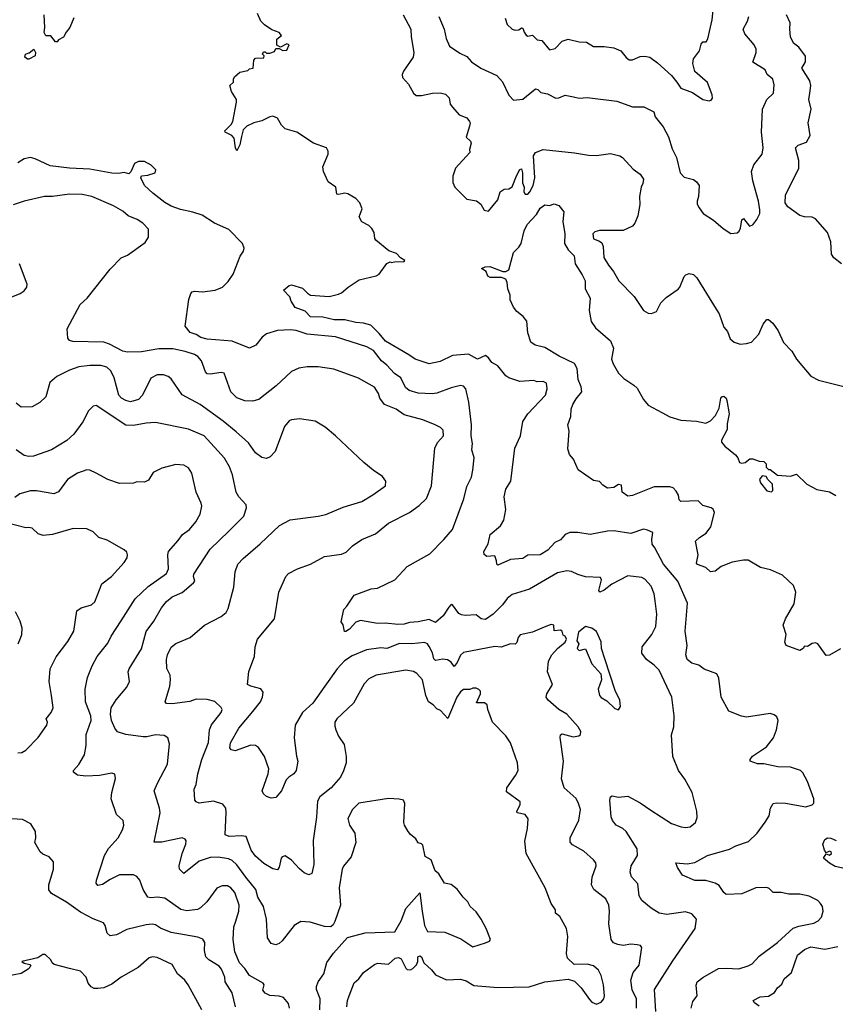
# Model space of a CAD drawing. Extents: x 1863118 to 1989590, y 394482 to 532474.
# Tile 105 of 215: x 1895006 to 1900223, y 497411 to 503705. Entities that reach past the tile are written whole.
import ezdxf

# ---------------------------------------------------------------- set-up
doc = ezdxf.new("R2010")
doc.units = 0

msp = doc.modelspace()

# ---------------------------------------------------------------- linework, layer by layer
at = {"layer": '0CON20XD'}
for points in [[(1898110, 503715), (1898124.2, 503674.2), (1898155, 503643.8), (1898175, 503638), (1898198.8, 503641.2), (1898215, 503652.5), (1898225, 503650), (1898232, 503625), (1898245.7, 503605.7), (1898255, 503600), (1898285.7, 503605.7), (1898315, 503576.2), (1898345, 503571.2), (1898395, 503511.9), (1898430, 503520), (1898475, 503567.5), (1898515, 503580.8), (1898584.1, 503564.1), (1898630.5, 503560.5), (1898675, 503534.2), (1898745, 503534.2), (1898805.7, 503525.7), (1898851.2, 503505), (1898885, 503462.5), (1898905, 503448.6), (1898925, 503448.6), (1898975, 503470), (1899005, 503472), (1899035.7, 503465.7), (1899085, 503430), (1899175, 503349.2), (1899209.2, 503305), (1899235, 503266.2), (1899309.3, 503239.3), (1899375, 503195.8), (1899415, 503186.7), (1899428.8, 503191.2), (1899437.5, 503202.5), (1899435.8, 503225), (1899405, 503304), (1899325, 503373.8), (1899311.4, 503425), (1899316, 503455), (1899354, 503505), (1899365, 503548.8), (1899375, 503563.8), (1899395.8, 503564.2), (1899407, 503583), (1899435.7, 503705), (1899448.6, 503825)], [(1899847.5, 499165), (1899858, 499225), (1899848.3, 499248.3), (1899831.7, 499261.7), (1899805, 499268.8), (1899655, 499247.1), (1899623, 499253), (1899540.8, 499285), (1899493.6, 499375), (1899478.6, 499495), (1899465, 499523.8), (1899383.3, 499553.3), (1899349.3, 499579.3), (1899305, 499592.2), (1899275.6, 499615), (1899265.7, 499644.3), (1899274.2, 499705), (1899262.9, 499795), (1899276.7, 499975), (1899214.6, 500115), (1899123.8, 500225), (1899068.9, 500328.9), (1899051.2, 500351.2), (1899048.3, 500381.7), (1899055.8, 500425.8), (1899022.3, 500442.3), (1898995, 500447.1), (1898915, 500420.6), (1898805, 500436.5), (1898765, 500435.4), (1898655, 500413.3), (1898575, 500426.8), (1898525, 500426.4), (1898494, 500415), (1898465, 500380), (1898428.1, 500361.9), (1898385, 500314.6), (1898335.6, 500284.4), (1898255, 500282.7), (1898225, 500260.7), (1898145, 500254.6), (1898065, 500218.8), (1898056.7, 500225), (1898056.1, 500246.1), (1898045, 500277.5), (1897993.6, 500273.6), (1897976.4, 500286.4), (1897974.2, 500305), (1898001.4, 500355), (1898015.5, 500415), (1898080.9, 500469.1), (1898102.2, 500505), (1898115.5, 500574.5), (1898104.7, 500655), (1898115, 500703.3), (1898146.7, 500755), (1898173.1, 500965), (1898210, 501045), (1898224.6, 501135.4), (1898255, 501185.8), (1898368.2, 501305), (1898380, 501345), (1898375, 501380.8), (1898355, 501391.1), (1898315, 501390.9), (1898295, 501398.1), (1898205, 501393.1), (1898134.7, 501414.7), (1898115, 501428.6), (1898065, 501491.2), (1898025, 501514.2), (1898004.4, 501544.4), (1897985, 501558), (1897935, 501534.2), (1897877.2, 501567.2), (1897775, 501559.2), (1897695, 501520.6), (1897625, 501505.6), (1897535, 501534.4), (1897495, 501561.5), (1897345, 501648.9), (1897305, 501699.7), (1897251.2, 501751.2), (1897205, 501765.4), (1897155, 501769.8), (1897085, 501786.1), (1897017, 501787), (1896944, 501804), (1896865, 501805.6), (1896832.2, 501842.2), (1896768, 501865), (1896741.9, 501905), (1896733, 501933), (1896692.5, 501975), (1896728.8, 502005), (1896745, 502009.4), (1896815, 501989.2), (1896845.8, 501955.8), (1896865, 501944), (1896985, 501935.7), (1897045, 501949.4), (1897065, 501958), (1897106.7, 501995), (1897178.3, 502041.7), (1897285, 502067.5), (1897305, 502077.5), (1897353.6, 502146.4), (1897375, 502157.5), (1897385, 502152.5), (1897403, 502157), (1897465, 502160), (1897470, 502165), (1897441.7, 502181.7), (1897415, 502210), (1897366.4, 502226.4), (1897284, 502295), (1897276.9, 502306.9), (1897272.5, 502345), (1897259.1, 502369.1), (1897238.7, 502388.7), (1897193.4, 502413.4), (1897176.7, 502445), (1897197.5, 502495), (1897180.8, 502535), (1897155, 502562.9), (1897105, 502591.4), (1897085, 502595.5), (1897045, 502587.5), (1897035, 502590.6), (1897027.7, 502635), (1896979.1, 502669.1), (1896950, 502735), (1896945.6, 502765), (1896979.4, 502845), (1896980, 502865), (1896968.8, 502885), (1896885, 502915.5), (1896779.2, 502985), (1896705, 503008.2), (1896681, 503031), (1896654.4, 503075), (1896625, 503087.5), (1896605, 503083.8), (1896555, 503058.1), (1896503.6, 503046.4), (1896458.8, 503025), (1896435, 503000), (1896425, 502957.5), (1896414, 502905), (1896395, 502867.5), (1896386.7, 502885), (1896377.5, 502947.5), (1896363.8, 502963.8), (1896320, 502985), (1896318, 502995), (1896357.8, 503035), (1896368.8, 503055), (1896392.3, 503177.7), (1896392, 503195), (1896361.2, 503245), (1896350, 503285), (1896372.5, 503305), (1896372.5, 503325), (1896380.7, 503339.3), (1896415, 503370), (1896465, 503380), (1896475, 503390), (1896500, 503395), (1896503.6, 503446.4), (1896515, 503460), (1896568.3, 503461.7), (1896570, 503475), (1896560, 503485), (1896565, 503500), (1896575, 503500), (1896585, 503490), (1896605, 503490), (1896635, 503502.5), (1896645, 503520), (1896665, 503520), (1896688.3, 503508.3), (1896715, 503510), (1896730, 503545), (1896715, 503550), (1896675, 503530), (1896651.7, 503541.7), (1896650.3, 503579.7), (1896680, 503605), (1896665, 503623.3), (1896619.5, 503639.5), (1896571.2, 503671.2), (1896547.5, 503695), (1896527.5, 503745)], [(1895353.1, 503716.9), (1895327.1, 503655), (1895302.5, 503625), (1895286.8, 503593.2), (1895253.9, 503576.1), (1895245, 503562.5), (1895235, 503562.5), (1895205, 503600.8), (1895172.5, 503602.5), (1895162.1, 503622.1), (1895167.5, 503655), (1895162.9, 503735)], [(1897457.8, 503735), (1897506.8, 503645), (1897508.9, 503595), (1897527.7, 503495), (1897523.3, 503465), (1897460, 503375), (1897452.5, 503355), (1897454.2, 503335), (1897492.3, 503292.3), (1897525, 503236.2), (1897541.2, 503221.2), (1897575, 503220), (1897645.7, 503235.7), (1897695, 503237.1), (1897729.4, 503229.4), (1897753.3, 503205), (1897760, 503165), (1897773.8, 503145), (1897817.7, 503097.7), (1897865, 503076.7), (1897883.8, 503055), (1897888, 503045), (1897884, 503025), (1897862.5, 502955), (1897888.3, 502928.3), (1897893.3, 502915), (1897883.8, 502875), (1897886, 502855), (1897793.2, 502756.8), (1897775.5, 502704.5), (1897776.7, 502665), (1897790, 502635), (1897865, 502558), (1897927.9, 502547.9), (1897955, 502526.7), (1897977, 502487), (1898005, 502482), (1898065, 502552.5), (1898079.4, 502605), (1898105, 502622), (1898135, 502623.3), (1898155, 502636.2), (1898183, 502707), (1898205, 502747.5), (1898215, 502752.5), (1898222.2, 502725), (1898222.4, 502662.4), (1898232, 502635), (1898230, 502605), (1898240, 502590), (1898255, 502590), (1898269.2, 502605), (1898289.5, 502645), (1898300.9, 502695), (1898291.4, 502835), (1898305, 502855.8), (1898355, 502875.8), (1898555, 502854), (1898645, 502838), (1898695, 502836), (1898785, 502850), (1898845, 502834.4), (1898860.8, 502825), (1898929.1, 502749.1), (1898975, 502716.7), (1898995.6, 502685), (1898991.9, 502658.1)], [(1897687.8, 503725), (1897720.5, 503645), (1897734.6, 503584.6), (1897756, 503535), (1897820.3, 503490.3), (1897865, 503470), (1897895, 503436), (1897955, 503394.2), (1898057.4, 503347.4), (1898095, 503308.8), (1898135, 503223.3), (1898165, 503190), (1898225, 503198), (1898305, 503262.2), (1898319.5, 503259.5), (1898339.7, 503239.7), (1898382.1, 503232.1), (1898435, 503204.2), (1898455, 503205.8), (1898495, 503222.5), (1898548.8, 503211.2), (1898585, 503204.2), (1898635, 503207.1), (1898825, 503184), (1898925, 503147.5), (1898998.3, 503148.3), (1899062, 503115), (1899071.4, 503085), (1899120.9, 503020.9), (1899155.6, 502955.6), (1899178.9, 502878.9), (1899206.2, 502825), (1899230, 502725), (1899255, 502698), (1899315, 502683.8), (1899335, 502668.8), (1899352, 502645), (1899348.6, 502575), (1899339.2, 502545), (1899340, 502525), (1899351.7, 502501.7), (1899377, 502467), (1899444.3, 502424.3), (1899505, 502370), (1899555, 502337.5), (1899595, 502343.3), (1899607.3, 502352.7), (1899616.8, 502373.2), (1899624.3, 502425.7), (1899635, 502433.3), (1899674, 502384), (1899695, 502393.3), (1899721.7, 502428.3), (1899738.8, 502465), (1899740.5, 502490.5), (1899732, 502545), (1899694.3, 502675), (1899686.9, 502735), (1899702.2, 502777.8), (1899755.7, 502845), (1899761.9, 502885), (1899750, 502985), (1899756.8, 503133.2), (1899785, 503193.8), (1899826.2, 503235), (1899832.3, 503287.7), (1899822, 503325), (1899786, 503355), (1899774.5, 503384.5), (1899694.4, 503434.4), (1899715.6, 503495), (1899716.7, 503516.7), (1899703.6, 503543.6), (1899644.2, 503615), (1899634.3, 503645), (1899661.9, 503695), (1899670, 503725)], [(1900261.9, 502145), (1900212.5, 502182.5), (1900198.2, 502205), (1900194.4, 502285), (1900173.1, 502345), (1900095, 502432.9), (1900075, 502441.9), (1900025, 502444.6), (1899995, 502453.1), (1899918.5, 502508.5), (1899901.8, 502535), (1899905, 502584), (1899988.5, 502755), (1899988.9, 502805), (1899968.9, 502885), (1899985, 502902.9), (1900037.4, 502922.6), (1900060.8, 502965), (1900049.1, 503045), (1900067.4, 503132.6), (1900052.5, 503195), (1900059.4, 503235), (1900065.3, 503285), (1900060, 503315), (1900009.2, 503395), (1900031.4, 503435), (1900032.3, 503472.3), (1899988.5, 503528.5), (1899955.3, 503555.3), (1899936.5, 503595), (1899931.1, 503645), (1899934.4, 503685), (1899911.4, 503735)], [(1895055, 503452.5), (1895040, 503465), (1895042.5, 503485), (1895067.5, 503492.5), (1895097, 503517), (1895108.1, 503495), (1895105.8, 503474.2), (1895065, 503453.3), (1895055, 503452.5)], [(1899042.6, 498652.6), (1899175, 498567.5), (1899235.8, 498544.2), (1899265, 498540), (1899295, 498546), (1899327.9, 498572.1), (1899338.8, 498605), (1899335.9, 498645.9), (1899308, 498765), (1899260.5, 498850.5), (1899218.8, 498905), (1899183.8, 498995), (1899174.1, 499134.1), (1899189.2, 499185), (1899192.5, 499255), (1899176, 499375), (1899096.6, 499546.6), (1899065, 499579.2), (1899014, 499615), (1898985.8, 499655.8), (1898987.5, 499695), (1899050, 499775), (1899074.4, 499825), (1899081.1, 499905), (1899070.9, 499990.9), (1899064.3, 500035), (1899045, 500083.8), (1899005, 500128), (1898985, 500139.2), (1898895, 500150), (1898793.2, 500096.8), (1898745, 500059.1), (1898716.1, 500046.1), (1898710.6, 500055), (1898726.7, 500125), (1898720, 500140), (1898625, 500144.3), (1898575, 500158.6), (1898535, 500178.1), (1898505, 500181.9), (1898445, 500168.1), (1898266.7, 500065), (1898155, 500030.8), (1898124.6, 500005.4), (1898095, 499964.2), (1898035, 499904.3), (1897985, 499870.6), (1897956.7, 499875), (1897925, 499900), (1897855.5, 499895.5), (1897831.1, 499901.1), (1897815, 499908.8), (1897775, 499963.8), (1897765, 499966.2), (1897750, 499950), (1897715, 499894.4), (1897665, 499851.5), (1897625, 499870.6), (1897555.3, 499854.7), (1897499.2, 499850.8), (1897465, 499840), (1897425, 499839.1), (1897345, 499847.3), (1897295, 499844.7), (1897185, 499864.5), (1897155, 499854.5), (1897115, 499807.8), (1897093, 499793), (1897084.5, 499794.5), (1897075, 499837.5), (1897061.2, 499855), (1897079.2, 499935), (1897099.2, 499955), (1897145, 500026.2), (1897255, 500066), (1897295, 500070.8), (1897405, 500124.2), (1897485, 500210), (1897629.1, 500290.9), (1897718, 500382), (1897775, 500446.2), (1897847.3, 500642.7), (1897865, 500720), (1897895, 500780), (1897903.3, 500825), (1897912.5, 500905), (1897897.5, 500955), (1897901.2, 500995), (1897894.5, 501044.5), (1897896.5, 501115), (1897879.2, 501259.2), (1897860.5, 501345), (1897845, 501362.9), (1897825, 501366.7), (1897765, 501352.2), (1897675, 501316.9), (1897645, 501313.5), (1897555, 501318.5), (1897498, 501335), (1897473.3, 501353.3), (1897443.3, 501415), (1897403.1, 501443.1), (1897355, 501496.7), (1897320, 501525), (1897269.6, 501589.6), (1897225.8, 501614.2), (1897025, 501678.2), (1896845, 501694.7), (1896775, 501717.9), (1896735, 501722.2), (1896655, 501718.9), (1896583.7, 501696.3), (1896556.2, 501675), (1896515.6, 501624.4), (1896475, 501604.2), (1896365, 501650.8), (1896205, 501662.1), (1896165, 501672.5), (1896135, 501693.5), (1896096.7, 501705), (1896064.2, 501745), (1896087, 501917), (1896100, 501955), (1896108.8, 501965), (1896125, 501969.4), (1896174.3, 501965.7), (1896255.9, 501975.9), (1896303.9, 501996.1), (1896339.1, 502030.9), (1896372.3, 502077.7), (1896416.9, 502193.1), (1896437.5, 502225), (1896442, 502245), (1896431.2, 502275), (1896344.5, 502364.5), (1896252.5, 502405), (1896173.8, 502455), (1896113.3, 502475), (1896035, 502491.2), (1895975, 502513.8), (1895935, 502535.5), (1895858, 502595), (1895803.8, 502645), (1895780, 502695), (1895785, 502707.5), (1895825, 502711.2), (1895873, 502727), (1895877.5, 502745), (1895846.7, 502775), (1895805, 502797.5), (1895765, 502798), (1895740, 502785), (1895717, 502733), (1895705, 502720), (1895675, 502728.8), (1895637.9, 502722.1), (1895595, 502723.3), (1895455, 502748.8), (1895325.4, 502755.4), (1895200.5, 502770.5), (1895105, 502815.7), (1895075, 502824.2), (1895035, 502816), (1894995, 502790)], [(1898991.9, 502658.1), (1898980.8, 502635), (1898969.2, 502575), (1898972.7, 502522.7), (1898959.1, 502450.9), (1898941.4, 502405), (1898925.8, 502385), (1898865, 502357.8), (1898715, 502357.8), (1898685, 502348.6), (1898670.8, 502335), (1898675, 502303.8), (1898715, 502290), (1898728.3, 502278.3), (1898738, 502255), (1898743.1, 502185), (1898771.4, 502135), (1898803.1, 502095), (1898837.5, 502035), (1898935.8, 501935), (1898996.1, 501846.1), (1899025, 501828.8), (1899047, 501827), (1899079.5, 501840.5), (1899106.1, 501893.9), (1899141.2, 501928.8), (1899218, 501982), (1899228.6, 501995), (1899255.7, 502064.3), (1899265.8, 502074.2), (1899288.3, 502081.7), (1899315, 502075.8), (1899337.1, 502055), (1899460.8, 501855), (1899479.4, 501825), (1899508.7, 501738.7), (1899532.4, 501712.4), (1899550, 501665), (1899575, 501644.4), (1899615, 501631.4), (1899655, 501634.2), (1899685.7, 501644.3), (1899733.3, 501695), (1899761.9, 501758.1), (1899785, 501787.5), (1899795, 501787.5), (1899823.9, 501763.9), (1899858, 501715), (1899892.1, 501642.1), (1899945, 501586.2), (1899974.5, 501534.5), (1900065, 501426.2), (1900115, 501400), (1900285, 501357.5)], [(1898952, 497385), (1898950.5, 497445), (1898923.8, 497503.8), (1898915.6, 497565), (1898929.7, 497615), (1898968.5, 497661.5), (1898984.2, 497774.2), (1898975.6, 497785.6), (1898955, 497790.5), (1898915, 497794.4), (1898865, 497786.5), (1898832.2, 497792.2), (1898804.6, 497804.6), (1898788.9, 497825), (1898774.6, 497925), (1898778.9, 498005), (1898774.3, 498045), (1898754.5, 498084.5), (1898679.2, 498145), (1898663.1, 498175), (1898667.2, 498222.8), (1898692.9, 498295), (1898690.8, 498315), (1898676, 498335), (1898615, 498388.6), (1898541.1, 498431.1), (1898526.6, 498446.6), (1898526.9, 498475), (1898583.2, 498586.8), (1898592.5, 498655), (1898580, 498695), (1898565.4, 498725.4), (1898487.5, 498795), (1898471.3, 498851.3), (1898483.5, 498965), (1898463.1, 499116.9), (1898466, 499134), (1898475, 499140), (1898545, 499120.6), (1898582.5, 499127.5), (1898593.3, 499135), (1898594, 499155), (1898578.5, 499185), (1898504.4, 499265), (1898454.8, 499294.8), (1898387.1, 499355), (1898374.3, 499375), (1898377.8, 499395), (1898414.6, 499455), (1898382.2, 499535), (1898387.3, 499605), (1898410.5, 499645), (1898445, 499684.5), (1898494.2, 499725), (1898502.5, 499745), (1898495, 499763.3), (1898481.4, 499771.4), (1898475.8, 499795.8), (1898465, 499801.4), (1898425, 499797.5), (1898422.5, 499835), (1898405, 499838.6), (1898361.2, 499821.2), (1898285, 499789.4), (1898206.5, 499773.5), (1898193.8, 499756.2), (1898185, 499722.5), (1898175, 499713.8), (1898145, 499714), (1898085.5, 499694.5), (1898045, 499698.5), (1897845, 499660.4), (1897825, 499643.3), (1897803.8, 499595), (1897785, 499570), (1897765, 499598), (1897743.2, 499613.2), (1897713.2, 499616.8), (1897665, 499608.2), (1897655, 499619.5), (1897647.1, 499657.1), (1897625, 499698.9), (1897614.1, 499714.1), (1897595, 499723.6), (1897515, 499714), (1897435, 499717.2), (1897355, 499685.4), (1897315, 499689.1), (1897225, 499676.4), (1897131.8, 499638.2), (1897083.6, 499606.4), (1897035.5, 499555), (1896957.5, 499445), (1896881.1, 499335), (1896814.7, 499275.3), (1896768.9, 499195), (1896761.5, 499115), (1896776, 498996), (1896785.8, 498965), (1896773.8, 498905), (1896758.8, 498885), (1896726.6, 498863.4), (1896710.8, 498845), (1896681.2, 498775), (1896645, 498733.3), (1896615, 498727.5), (1896585, 498740), (1896566.1, 498756.1), (1896556.2, 498775), (1896595.4, 498884.6), (1896600, 498915), (1896571.4, 498995), (1896533, 499053), (1896515, 499065.6), (1896485, 499066.4), (1896385, 499030), (1896357.8, 499037.8), (1896349.4, 499049.4), (1896355, 499082), (1896407.7, 499175), (1896496.6, 499283.4), (1896546.1, 499345), (1896559.6, 499375), (1896562.5, 499405), (1896548.3, 499428.3), (1896483.8, 499443.8), (1896463.3, 499455), (1896471.7, 499538.3), (1896508, 499635), (1896512.5, 499695), (1896526, 499745), (1896636.2, 499875), (1896664.3, 500045.7), (1896708.8, 500145), (1896725.9, 500164.1), (1896783.3, 500195), (1896865, 500224), (1896955, 500274.3), (1897065, 500288.9), (1897095, 500300.6), (1897135, 500342), (1897195, 500382.5), (1897282.3, 500417.7), (1897364.5, 500485.5), (1897498.8, 500555), (1897560.5, 500599.5), (1897606.9, 500645), (1897640, 500725), (1897660.9, 500965), (1897678.5, 501001.5), (1897717.5, 501045), (1897715, 501080), (1897698, 501098), (1897663.8, 501115), (1897585, 501146.5), (1897465, 501178.5), (1897412.9, 501215), (1897340, 501245), (1897310.5, 501285), (1897301.5, 501315), (1897275.6, 501355), (1897173.6, 501413.6), (1897015, 501471.4), (1896915, 501485.8), (1896845, 501485.7), (1896792.1, 501477.9), (1896745, 501455.8), (1896646.7, 501363.3), (1896535, 501277.5), (1896495, 501265.8), (1896445, 501268.6), (1896395, 501287.5), (1896355.7, 501325), (1896314.4, 501444.4), (1896295, 501450.6), (1896225, 501438.5), (1896205, 501441.4), (1896194.6, 501454.6), (1896169.1, 501525), (1896145, 501552.5), (1896124, 501565), (1896065, 501584.7), (1895985, 501600.7), (1895895, 501601.8), (1895785, 501581.5), (1895695, 501579.4), (1895665, 501585.6), (1895581.2, 501631.2), (1895545, 501642.9), (1895345, 501646.7), (1895323.9, 501653.9), (1895315, 501670), (1895310.7, 501729.3), (1895393.3, 501885), (1895438, 501925), (1895585, 502110), (1895655, 502183.3), (1895695, 502200), (1895809.3, 502280.7), (1895830, 502315), (1895830, 502365), (1895793.6, 502403.6), (1895757, 502427), (1895700.3, 502450.3), (1895665, 502480.8), (1895606.2, 502515), (1895466.7, 502575), (1895405, 502588.5), (1895325, 502590), (1895215, 502574.4), (1895165, 502574.3), (1895035, 502544.4), (1894965, 502521.1)], [(1900255, 499683.1), (1900185, 499643.1), (1900165, 499640.5), (1900110, 499715), (1900095, 499722), (1900075, 499717.5), (1900045, 499698.8), (1900025, 499700), (1900017.5, 499685), (1899995, 499672.5), (1899907.5, 499705), (1899900, 499725), (1899907.5, 499775), (1899888.7, 499835), (1899904.1, 499875.9), (1899958.6, 499971.4), (1899969.1, 500045), (1899955, 500087.5), (1899884.6, 500154.6), (1899807.3, 500187.3), (1899745, 500202.7), (1899665, 500249.6), (1899635, 500250.8), (1899563.5, 500236.5), (1899491.5, 500208.5), (1899455, 500180), (1899425, 500176.2), (1899395, 500203.3), (1899341.2, 500221.2), (1899335, 500230), (1899346, 500285), (1899329.2, 500370.8), (1899354.6, 500395.4), (1899397.2, 500422.8), (1899426.3, 500463.7), (1899450.6, 500555), (1899441.4, 500575), (1899428, 500585), (1899375, 500598.8), (1899345, 500630), (1899235.6, 500625.6), (1899224.2, 500635), (1899218.6, 500665), (1899205, 500692), (1899185, 500712), (1899165, 500718.8), (1899065, 500718.1), (1898925, 500662.5), (1898895, 500660), (1898860, 500685), (1898855, 500730), (1898835, 500733.8), (1898806, 500714), (1898765, 500710), (1898735, 500730), (1898713.6, 500753.6), (1898675, 500760), (1898577, 500827), (1898547.5, 500895), (1898522.5, 500925), (1898511.7, 500961.7), (1898521.2, 501075), (1898511.2, 501115), (1898531.2, 501168.8), (1898534.2, 501214.2), (1898544.5, 501245), (1898565, 501282), (1898600.8, 501325), (1898597.1, 501357.1), (1898577.1, 501405), (1898571.2, 501475), (1898555, 501508.1), (1898455.6, 501555), (1898365, 501608.8), (1898302.5, 501625), (1898275, 501643.8), (1898255, 501702.5), (1898248.6, 501778.6), (1898226.6, 501806.6), (1898185, 501839.2), (1898165, 501866.7), (1898143.3, 501915), (1898142.5, 501945), (1898127.1, 501985), (1898124.2, 502025), (1898115.8, 502045.8), (1898087.7, 502057.7), (1898015, 502057.5), (1898000, 502065), (1897990, 502095), (1897960, 502115), (1897983.9, 502126.1), (1898012.3, 502127.7), (1898095.7, 502095.7), (1898115, 502094.2), (1898133.8, 502105), (1898165, 502216.7), (1898199.4, 502250.6), (1898214, 502275), (1898233.1, 502355), (1898250.8, 502395), (1898311.2, 502458.8), (1898335, 502500), (1898365, 502522.5), (1898395, 502517.5), (1898425, 502527.5), (1898455, 502517.5), (1898487, 502477), (1898479.2, 502415), (1898492.9, 502335), (1898490.4, 502275), (1898513.6, 502233.6), (1898553.3, 502195), (1898559.4, 502145), (1898604.5, 502075), (1898622.9, 502035), (1898623.3, 501985), (1898655.6, 501925), (1898647.9, 501845), (1898661.5, 501775), (1898688.9, 501735), (1898785, 501652), (1898803.5, 501605), (1898790.8, 501535), (1898800.8, 501505), (1898835.6, 501445), (1898870.6, 501410.6), (1898935, 501369.4), (1898955, 501350), (1898996.4, 501276.4), (1899025, 501240), (1899113, 501193), (1899164.1, 501165.9), (1899235, 501145.6), (1899335, 501138.6), (1899395, 501125.8), (1899425, 501140.8), (1899456.3, 501173.7), (1899478.9, 501221.1), (1899491.4, 501285), (1899496.7, 501295), (1899509.2, 501299.2), (1899524, 501285), (1899529.8, 501269.8), (1899543.8, 501185), (1899531.3, 501121.3), (1899530.6, 501085), (1899495, 501017.5), (1899494.2, 501005), (1899515, 500978.8), (1899584.2, 500924.2), (1899600, 500905), (1899610, 500875), (1899625, 500870), (1899645, 500873.3), (1899675, 500896.7), (1899695, 500897.5), (1899735, 500882.5), (1899765, 500880), (1899780, 500865), (1899780, 500845), (1899795, 500830), (1899805, 500830), (1899853, 500793), (1899935, 500787.5), (1899975, 500800), (1900040, 500735), (1900105, 500702.5), (1900185, 500686.7), (1900225, 500663.3)], [(1894905, 501912.2), (1895010, 501955), (1895035, 501971.2), (1895051.2, 501995), (1895053.8, 502015), (1895004.2, 502144.2)], [(1897098.9, 497395), (1897101.9, 497435), (1897112.9, 497465), (1897145, 497548.8), (1897175.5, 497574.5), (1897205, 497614), (1897275, 497665.7), (1897295, 497672.9), (1897365, 497668.1), (1897406.9, 497705), (1897429.9, 497709.9), (1897445, 497700.8), (1897475, 497640.8), (1897485, 497632.5), (1897505, 497630.8), (1897521.3, 497638.7), (1897545, 497664), (1897552.5, 497685), (1897552.9, 497715), (1897565, 497721.5), (1897576.2, 497715), (1897590.6, 497675), (1897640.9, 497630.9), (1897665, 497598.8), (1897735, 497567.1), (1897825, 497571.9), (1897861.7, 497561.7), (1897910.9, 497530.9), (1898065, 497518.9), (1898265, 497522.2), (1898365, 497554.3), (1898515, 497570.8), (1898555, 497558.8), (1898596.8, 497516.8), (1898651.2, 497441.2), (1898665, 497423.8), (1898695, 497411.2), (1898725, 497424.2), (1898742.5, 497445), (1898746.9, 497465), (1898740.6, 497535), (1898724.3, 497595), (1898707.8, 497627.8), (1898675, 497656.7), (1898635, 497668), (1898552.5, 497665), (1898508.8, 497705), (1898502.5, 497735), (1898512.5, 497845), (1898502.5, 497895), (1898461.7, 497971.7), (1898432.3, 497992.3), (1898434, 498015), (1898406, 498055), (1898366, 498155), (1898245.8, 498375), (1898235.9, 498454.1), (1898253.6, 498533.6), (1898257.3, 498597.3), (1898238.8, 498625), (1898188.8, 498635), (1898185.8, 498645), (1898207.8, 498685), (1898207.5, 498705), (1898119.7, 498769.7), (1898120.8, 498795), (1898177.3, 498872.7), (1898193.3, 498905), (1898190, 498955), (1898145, 499082.5), (1898115, 499126.7), (1898030, 499215), (1898000, 499295), (1897996.1, 499326.1), (1897978.3, 499338.3), (1897927.5, 499337.5), (1897953.8, 499395), (1897952.5, 499412.5), (1897943, 499423), (1897925, 499432.5), (1897905, 499432.5), (1897885, 499423.3), (1897845, 499422.5), (1897825, 499408), (1897801.2, 499375), (1897745, 499236.7), (1897697.9, 499287.9), (1897675, 499298.8), (1897651.2, 499325), (1897620, 499345), (1897604.4, 499385), (1897582, 499485), (1897546.7, 499525), (1897525, 499539.2), (1897475, 499545.7), (1897285, 499514.4), (1897238.6, 499491.4), (1897209.8, 499460.2), (1897141.5, 499335), (1897034.2, 499235), (1897021.4, 499215), (1897020.8, 499189.2), (1897028.6, 499165), (1897045.7, 499125), (1897081.1, 499071.1), (1897094.3, 498995.7), (1897093.1, 498955), (1897077, 498903), (1897056.9, 498863.1), (1896997.5, 498795), (1896925, 498737.5), (1896910.2, 498709.8), (1896903.7, 498606.3), (1896882.1, 498457.9), (1896886.4, 498303.6), (1896874.2, 498245.8), (1896855, 498237.5), (1896825, 498251.1), (1896795, 498275.6), (1896745, 498332.1), (1896705, 498360.8), (1896685.6, 498354.4), (1896679.2, 498345), (1896665, 498287.5), (1896655, 498271.2), (1896625, 498275.7), (1896568.3, 498311.7), (1896515, 498357.8), (1896486.2, 498395), (1896455, 498482.5), (1896425, 498488.5), (1896345, 498482.5), (1896320, 498495), (1896327.2, 498637.2), (1896324, 498665), (1896305, 498690), (1896245, 498709.2), (1896155, 498696), (1896134.2, 498704.2), (1896126.2, 498715), (1896122.2, 498785), (1896134.4, 498815), (1896145, 498883.3), (1896171.8, 498975), (1896214.6, 499085), (1896219.5, 499165), (1896233.3, 499196.7), (1896294.4, 499275), (1896300, 499295), (1896295, 499308.8), (1896255, 499345.4), (1896205, 499358.8), (1896135, 499360.9), (1896095, 499347.3), (1895981.7, 499331.7), (1895945, 499333.8), (1895936.7, 499345), (1895967.1, 499445), (1895971.5, 499485), (1895968.9, 499515), (1895948.1, 499558.1), (1895945.6, 499615), (1895952.2, 499645), (1895975.5, 499694.5), (1896005, 499718), (1896096.7, 499755), (1896188.8, 499835), (1896295, 499890), (1896326, 499915), (1896339.1, 499940.9), (1896375, 500077.5), (1896384.4, 500175), (1896401.9, 500225), (1896435, 500261.4), (1896545, 500354.4), (1896667.6, 500472.4), (1896735, 500506.7), (1896915, 500531.9), (1896965, 500542.2), (1897075, 500589.4), (1897195, 500625.6), (1897265, 500667.5), (1897346.7, 500725), (1897347.5, 500755), (1897327.5, 500785), (1897267.5, 500825), (1897207.5, 500875), (1897025.6, 501045.6), (1896959.1, 501099.1), (1896895, 501138.6), (1896795, 501153.1), (1896745, 501147.8), (1896729.7, 501140.3), (1896699.2, 501105), (1896640.8, 500945), (1896609.1, 500910.9), (1896585, 500900), (1896555, 500905.8), (1896515, 500937.1), (1896469.2, 500999.2), (1896389.9, 501069.9), (1896308.2, 501138.2), (1896161.2, 501245), (1896046, 501306), (1895975, 501408.8), (1895955, 501424), (1895925, 501434.2), (1895884.5, 501435.5), (1895845, 501412.9), (1895791.2, 501305), (1895765, 501277.9), (1895715, 501262.6), (1895685, 501270), (1895656.2, 501286.2), (1895639.4, 501305), (1895609.6, 501415), (1895589.6, 501459.6), (1895562.7, 501482.7), (1895525, 501494.6), (1895455, 501495.3), (1895385, 501486.2), (1895325, 501465.4), (1895244, 501425), (1895199.2, 501385), (1895173.3, 501295), (1895135, 501258), (1895085, 501230), (1895015, 501228.8), (1894983, 501253)], [(1896926.6, 497375), (1896928.2, 497445), (1896904.7, 497505), (1896904, 497524), (1896915.7, 497554.3), (1896950.4, 497605), (1896971.1, 497678.9), (1897013.4, 497736.6), (1897101.7, 497838.3), (1897216.6, 497866.6), (1897405, 497874.2), (1897445.9, 497945), (1897475, 498022.9), (1897565, 498122.5), (1897579.7, 498005), (1897594.3, 497914.3), (1897615, 497877.1), (1897725, 497872.2), (1897828.3, 497828.3), (1897905, 497778.8), (1897985.8, 497804.2), (1898010, 497815), (1898017.5, 497825), (1897990, 497895), (1897957.5, 497955), (1897925, 498002.5), (1897887.5, 498035), (1897872.5, 498065), (1897842.5, 498095), (1897805, 498147.5), (1897765, 498177.5), (1897723.3, 498185), (1897687.5, 498245), (1897663.9, 498263.9), (1897636.7, 498335), (1897600, 498355), (1897585, 498427.5), (1897575, 498437.5), (1897555, 498442.5), (1897539.5, 498469.5), (1897505.8, 498495.8), (1897491.2, 498515), (1897466.2, 498555), (1897462.7, 498572.7), (1897470, 498695), (1897460, 498715), (1897433, 498723), (1897365, 498726.2), (1897175, 498696), (1897133.7, 498656.3), (1897105, 498597.5), (1897114.4, 498555), (1897149.4, 498505), (1897155.6, 498445), (1897126.4, 498353.6), (1897076.4, 498293.6), (1897068.1, 498275), (1897050, 498155), (1897058.6, 498045), (1897020.8, 497939.2), (1897010.5, 497919.5), (1896995, 497906.7), (1896955, 497908), (1896864.1, 497935.9), (1896805, 497940), (1896762, 497915), (1896685, 497816.2), (1896665, 497798.8), (1896645, 497791.2), (1896615, 497800), (1896591.2, 497835), (1896585.6, 497954.4), (1896565.4, 498035.4), (1896529.5, 498095), (1896516.6, 498145), (1896453, 498223), (1896395, 498301.5), (1896365, 498329.1), (1896340.5, 498340.5), (1896275, 498351.8), (1896225, 498348.5), (1896155, 498325.4), (1896055, 498246.7), (1896028, 498275), (1896025.7, 498295), (1896045.6, 498375), (1896068.1, 498435), (1896070.8, 498455), (1896065, 498466.2), (1896044.2, 498474.2), (1895915, 498446.7), (1895866.1, 498446.1), (1895903.5, 498635), (1895900.9, 498665), (1895867.1, 498775), (1895886.9, 498825), (1895950.8, 498945), (1895964.2, 499075), (1895953.8, 499115), (1895929.3, 499129.3), (1895875, 499132.5), (1895818.8, 499121.2), (1895795, 499119.5), (1895684.6, 499134.6), (1895631.7, 499151.7), (1895614.3, 499175), (1895592.5, 499225), (1895587.1, 499265), (1895592.1, 499305), (1895622.1, 499357.9), (1895691.3, 499438.7), (1895708.1, 499475), (1895700, 499535), (1895707.1, 499555), (1895786, 499684), (1895815, 499794), (1895865, 499860.8), (1895913.8, 499946.2), (1895945.7, 499985), (1895981.9, 500015), (1896045, 500043.7), (1896118.1, 500105), (1896125.5, 500115), (1896116.9, 500145), (1896119.7, 500160.3), (1896225, 500319.2), (1896342.9, 500435), (1896438.8, 500531.2), (1896455.8, 500585), (1896454.2, 500604.2), (1896407.5, 500655), (1896390, 500685), (1896367.5, 500795), (1896347.4, 500847.4), (1896315, 500902.5), (1896185, 501045.5), (1896085, 501086.9), (1895875, 501130), (1895815, 501126.7), (1895735, 501111.1), (1895685, 501111.9), (1895495, 501238), (1895475, 501233.8), (1895446.2, 501205), (1895410, 501135), (1895351.9, 501055), (1895308, 501015), (1895208.8, 500955), (1895095, 500915.5), (1895065, 500913.1), (1895035, 500920), (1894983.3, 500955)], [(1896386.1, 497935), (1896408.4, 498005), (1896410, 498045), (1896381.5, 498125), (1896356, 498156), (1896335, 498168.1), (1896301.3, 498168.7), (1896266.6, 498153.4), (1896203.1, 498065), (1896163.4, 498026.6), (1896142.4, 498017.6), (1896075, 498007.3), (1896035.9, 498015.9), (1895935, 498088.2), (1895886.1, 498096.1), (1895845, 498091.5), (1895826.2, 498096.2), (1895795.5, 498145), (1895774.6, 498204.6), (1895755, 498227.1), (1895735, 498238.2), (1895645, 498237.7), (1895585, 498208.5), (1895535, 498175.7), (1895505, 498170), (1895496, 498185), (1895496.9, 498205), (1895549.1, 498360.9), (1895573.9, 498406.1), (1895635, 498474), (1895664.3, 498525), (1895671.4, 498555), (1895667.1, 498585), (1895624.3, 498625), (1895591.4, 498725), (1895594.4, 498765), (1895618.8, 498855), (1895615, 498882.5), (1895595, 498888), (1895517, 498873), (1895428.8, 498868.8), (1895375.9, 498875.9), (1895350, 498895), (1895351.2, 498905), (1895385, 498943.3), (1895421.1, 499005), (1895430.4, 499065), (1895430.8, 499135), (1895462.5, 499225), (1895460.5, 499255), (1895427.5, 499345), (1895425.6, 499425.6), (1895439.7, 499500.3), (1895468.9, 499575), (1895501.5, 499635), (1895569.8, 499720.2), (1895591.9, 499765), (1895655, 499862.5), (1895745, 500001.9), (1895828, 500082), (1895945, 500165.6), (1895957.5, 500195), (1895954.2, 500285), (1895958.5, 500305), (1896020, 500375), (1896046.9, 500415), (1896092.9, 500445), (1896131.9, 500495), (1896161.4, 500545), (1896170.8, 500595), (1896167.5, 500615), (1896134, 500685), (1896107.5, 500805), (1896085, 500841.2), (1896055, 500857.5), (1896005, 500861.4), (1895915, 500838.8), (1895860.7, 500809.3), (1895829.3, 500760.7), (1895805, 500747.5), (1895755, 500750), (1895735, 500742.5), (1895645, 500740), (1895570, 500765), (1895495, 500806.2), (1895455, 500826.2), (1895435, 500828), (1895375, 500805.7), (1895310.8, 500765), (1895253.2, 500686.8), (1895225, 500672.9), (1895112.6, 500692.6), (1895075, 500693.5), (1895006.4, 500673.6), (1894975, 500650)], [(1899815, 500687.5), (1899822.5, 500695), (1899820, 500735), (1899790, 500765), (1899780, 500785), (1899755, 500790), (1899737.5, 500765), (1899743.3, 500745), (1899785, 500693.8), (1899815, 500687.5)], [(1894995, 499018), (1895018.8, 499021.2), (1895045, 499036.2), (1895124.1, 499115.9), (1895178.8, 499195), (1895183.6, 499213.6), (1895176.2, 499235), (1895207.5, 499275), (1895220.8, 499305), (1895209.4, 499385), (1895194.4, 499475), (1895201.4, 499555), (1895238.9, 499631.1), (1895315, 499730), (1895351.4, 499795), (1895372.5, 499925), (1895400, 499945), (1895465.4, 499964.6), (1895487.4, 499982.6), (1895532, 500098), (1895593.6, 500146.4), (1895674, 500235), (1895694, 500265), (1895696, 500285), (1895690.3, 500300.3), (1895673.8, 500315), (1895565, 500377.1), (1895511.2, 500395), (1895475, 500430.8), (1895435, 500450.8), (1895347.9, 500452.1), (1895215, 500413.1), (1895157, 500407), (1895125, 500417.5), (1895085, 500453.8), (1895065, 500458), (1895045, 500456.7), (1894845, 500506.7)], [(1894996, 499715), (1895010.7, 499750.7), (1895020, 499775), (1895021.2, 499815), (1895009.5, 499859.5), (1894978.8, 499918.8)], [(1898835, 499293.8), (1898848.1, 499315), (1898844.4, 499355), (1898815, 499416.7), (1898748.7, 499618.7), (1898728, 499685), (1898725, 499727.5), (1898694.2, 499794.2), (1898664.4, 499814.4), (1898625, 499826.4), (1898581.1, 499788.9), (1898570, 499735), (1898582.5, 499715), (1898571.2, 499685), (1898585, 499672.9), (1898625, 499682.9), (1898665, 499588.1), (1898722.4, 499522.4), (1898727.5, 499485), (1898706.3, 499425), (1898715, 499383.9), (1898725, 499371.8), (1898761.2, 499351.2), (1898812.1, 499302.1), (1898835, 499293.8)], [(1899300.9, 497385), (1899312, 497428), (1899340, 497465), (1899332.7, 497532.7), (1899339.6, 497555), (1899375, 497582.3), (1899475, 497638.9), (1899525, 497642.7), (1899605, 497637.8), (1899665, 497655.6), (1899690.2, 497669.8), (1899735, 497717.8), (1899853.9, 497806.1), (1899953, 497897), (1899988.9, 497911.1), (1900085, 497929.2), (1900113.3, 497945), (1900135, 497967.5), (1900144, 498005), (1900140, 498035), (1900128, 498055), (1900110, 498075), (1900055, 498101.4), (1899995, 498114.2), (1899925, 498114.2), (1899876.2, 498126.2), (1899824.6, 498124.6), (1899800.3, 498150.3), (1899785, 498156.9), (1899715, 498154.3), (1899625, 498116.7), (1899525, 498112.5), (1899508.6, 498125), (1899479.7, 498169.7), (1899455, 498186), (1899395, 498202.9), (1899325, 498201.5), (1899246, 498236), (1899213.6, 498285), (1899202.5, 498315), (1899275, 498309.1), (1899325, 498317.8), (1899405, 498362.2), (1899545, 498402), (1899586.4, 498423.6), (1899668.3, 498451.7), (1899721.9, 498505), (1899775, 498574), (1899800, 498615), (1899807.1, 498665), (1899825.8, 498694.2), (1899845, 498699.2), (1899905, 498695.6), (1900035, 498674), (1900073.6, 498686.4), (1900085, 498697.5), (1900086.2, 498725), (1900044.3, 498834.3), (1900015, 498890), (1900000, 498905), (1899935, 498925.7), (1899855, 498929.2), (1899765, 498947.5), (1899725, 498948), (1899677.5, 498965), (1899677.5, 498975), (1899693.2, 498996.8), (1899783.4, 499056.6), (1899826.4, 499113.6), (1899847.5, 499165)], [(1899074.4, 497365), (1899065.7, 497505), (1899182.5, 497687.5), (1899326, 497895), (1899333.8, 497955), (1899305, 497990), (1899265, 498000.8), (1899145, 497985.6), (1899095, 497993.3), (1899044, 498025), (1898985, 498073.8), (1898968.6, 498105), (1898960.5, 498180.5), (1898919.4, 498225), (1898910.6, 498255), (1898916.7, 498295), (1898957.2, 498362.8), (1898954.6, 498404.6), (1898885, 498515.7), (1898864.6, 498534.6), (1898822, 498555), (1898797.1, 498585), (1898789.8, 498609.8), (1898780, 498715), (1898785, 498737.5), (1898795, 498743.3), (1898835, 498733.8), (1898895, 498741.4), (1898975, 498699.2), (1899042.6, 498652.6)], [(1896385.4, 497395), (1896364.3, 497484.3), (1896319.6, 497555), (1896317.5, 497585), (1896297.3, 497635), (1896282.2, 497655), (1896215.6, 497695), (1896196.7, 497715), (1896187.8, 497755), (1896190, 497805), (1896177.5, 497827.5), (1896145, 497838.9), (1895975, 497869.1), (1895906.9, 497896.9), (1895875, 497917.9), (1895852.6, 497922.6), (1895815, 497918.8), (1895692.2, 497887.8), (1895625, 497854.2), (1895585, 497848), (1895566, 497865), (1895552.5, 497915), (1895541.1, 497931.1), (1895475, 497957.8), (1895395, 498000), (1895305, 498063.3), (1895209.4, 498119.4), (1895193, 498143), (1895192.5, 498175), (1895222, 498275), (1895221.7, 498321.7), (1895195, 498353.3), (1895155, 498370), (1895137.5, 498385), (1895103.3, 498445), (1895110, 498475), (1895106.2, 498515), (1895077.5, 498565), (1895025, 498591.2), (1894955, 498596)], [(1900270.9, 498280.9), (1900222.1, 498292.1), (1900185, 498312.9), (1900146.7, 498345), (1900165, 498372.5), (1900185, 498364.2), (1900198, 498375), (1900195.6, 498385.6), (1900185, 498390), (1900165, 498380), (1900154.3, 498395), (1900142, 498435), (1900156.2, 498465), (1900172.5, 498475), (1900195, 498472.5), (1900227.7, 498457.7)], [(1896730.9, 497385), (1896725.4, 497415.4), (1896694.1, 497454.1), (1896665, 497462.9), (1896605, 497467.1), (1896575, 497481.2), (1896561.7, 497501.7), (1896570, 497535), (1896562.5, 497545), (1896475, 497594.7), (1896445, 497640.4), (1896412.7, 497675), (1896381.2, 497745), (1896370.4, 497825), (1896376.1, 497905), (1896386.1, 497935)], [(1899735, 497398.8), (1899705, 497420), (1899697.5, 497435), (1899741.5, 497458.5), (1899795, 497463.3), (1899834.5, 497485.5), (1899852.5, 497515), (1899880.4, 497539.6), (1899895.5, 497574.5), (1899943.1, 497615), (1899981.1, 497725), (1900025, 497760), (1900065, 497777.1), (1900155, 497763.5), (1900238.9, 497781.1)], [(1896171.2, 497375), (1896084.3, 497535), (1896062.9, 497565), (1896016, 497605), (1895981.2, 497665), (1895885, 497710.6), (1895855.7, 497714.3), (1895835, 497708.6), (1895763.8, 497645), (1895654.2, 497585), (1895595, 497538.6), (1895545, 497515.7), (1895505, 497510.8), (1895482.1, 497512.1), (1895462.8, 497522.8), (1895444.3, 497545), (1895430.8, 497585), (1895395, 497622), (1895325, 497638.9), (1895226.7, 497665), (1895213.3, 497675), (1895205.9, 497695.9), (1895168.3, 497728.3), (1895155, 497730), (1895121.7, 497708.3), (1895020, 497685), (1895034.2, 497674.2), (1895070, 497665), (1895076.7, 497655), (1895060, 497635), (1895015, 497606.7), (1894925, 497590)]]:
    msp.add_lwpolyline(points, dxfattribs=at)

doc.saveas('drawing.dxf')
